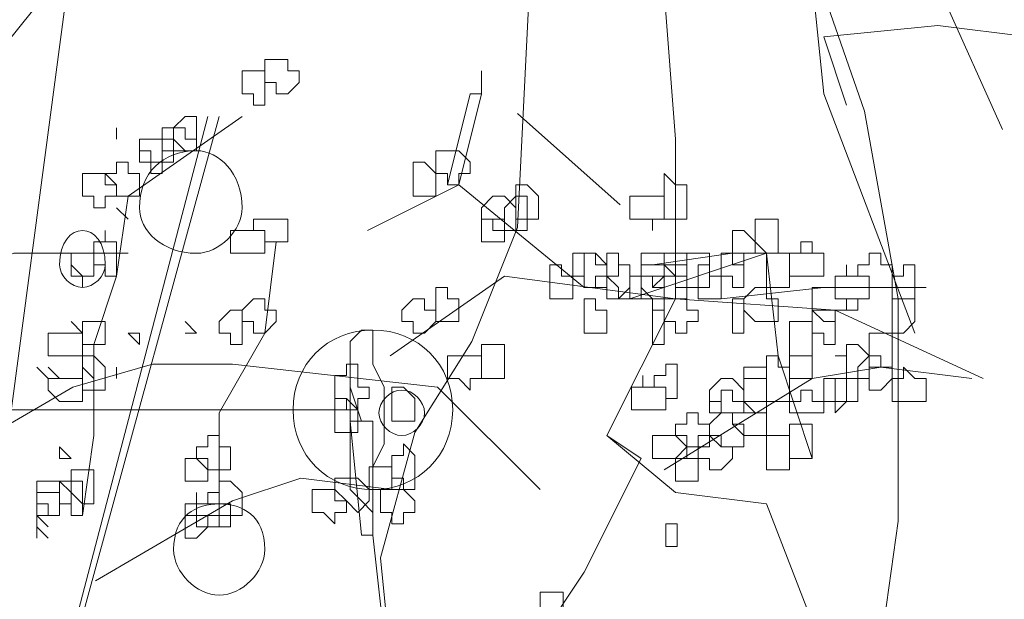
# Model space of a CAD drawing. Header units: millimetres. Extents: x 16698 to 93787, y -21104 to 39413.
# Tile 253 of 256: x 54691.59 to 54705.88, y 19710.49 to 19718.9. Entities that reach past the tile are written whole.
import ezdxf

# ---------------------------------------------------------------- set-up
doc = ezdxf.new("R2010")
doc.units = ezdxf.units.MM
doc.layers.add('_MODUS - zielen', color=66, linetype='Continuous', lineweight=9)

msp = doc.modelspace()

# ---------------------------------------------------------------- linework, layer by layer
at = {"layer": '_MODUS - zielen', "transparency": 33554687}
for p, q in [((54703.85001, 19717.57742), (54702.13218, 19722.52439)), ((54705.85413, 19717.31082), (54703.85001, 19721.78382)), ((54704.34081, 19714.85215), (54703.85001, 19717.57742)), ((54704.34081, 19711.62329), (54704.34081, 19714.85215)), ((54703.85001, 19708.12783), (54704.34081, 19711.62329))]:
    msp.add_line(p, q, dxfattribs=at)
for points in [[(54704.5836, 19714.35441), (54703.25989, 19717.82915), (54703.09443, 19719.48378), (54703.59082, 19721.30388), (54704.41814, 19722.62759), (54705.07999, 19724.28222), (54705.24545, 19727.59149)], [(54693.33208, 19727.26056), (54690.18828, 19703.59929), (54690.18828, 19703.59929)], [(54693.33208, 19727.26056), (54690.18828, 19703.59929), (54690.18828, 19703.59929)], [(54701.10887, 19714.85081), (54701.10887, 19717.16729), (54700.9434, 19719.31832), (54700.44701, 19720.80749), (54700.44701, 19722.29666), (54698.95784, 19723.62037), (54697.46867, 19725.10954), (54695.9795, 19726.43325)], [(54695.31765, 19723.45491), (54693.00116, 19723.45491), (54692.83569, 19721.13842), (54692.67023, 19720.14564), (54691.34652, 19718.491), (54690.85013, 19717.33276)], [(54698.32018, 19705.95923), (54696.99647, 19709.43396), (54696.831, 19711.0886), (54697.32739, 19712.90869), (54698.15471, 19714.2324), (54698.81657, 19715.88704), (54698.98203, 19719.19631)], [(54703.59082, 19717.66368), (54703.25989, 19718.65646), (54704.91453, 19718.82193), (54706.23823, 19718.65646), (54707.23102, 19717.49822), (54708.05833, 19716.00905)], [(54698.29599, 19718.16007), (54698.29599, 19717.82915), (54698.29599, 19717.82915)], [(54698.13052, 19717.82915), (54697.7996, 19716.50544), (54697.7996, 19716.50544)], [(54698.13052, 19717.82915), (54698.29599, 19717.82915), (54697.96506, 19716.50544), (54697.7996, 19716.50544)], [(54700.30574, 19716.21796), (54698.81657, 19717.54167), (54698.81657, 19717.54167)], [(54694.49033, 19717.49822), (54690.68467, 19703.59929), (54694.32487, 19717.49822)], [(54694.82126, 19717.49822), (54693.16662, 19716.33998), (54693.00116, 19715.18173), (54692.67023, 19714.18895)], [(54693.00116, 19717.16729), (54693.00116, 19717.33276), (54693.00116, 19717.33276)], [(54699.78516, 19715.01627), (54697.96506, 19716.50544), (54696.64135, 19715.84359)], [(54693.16662, 19716.00905), (54693.00116, 19716.17451), (54693.00116, 19716.17451)], [(54695.31765, 19715.67812), (54695.15218, 19714.35441), (54695.15218, 19714.35441)], [(54683.40428, 19703.43383), (54684.23159, 19705.58485), (54684.72798, 19706.57763), (54686.05169, 19707.90134), (54686.54808, 19708.72866), (54687.54086, 19710.21783), (54688.53364, 19711.54154), (54689.36096, 19713.03071), (54690.02282, 19714.35441), (54690.68467, 19715.18173), (54691.51199, 19715.51266), (54692.3393, 19715.51266), (54693.16662, 19715.51266)], [(54702.59804, 19714.02349), (54702.43257, 19715.51266), (54700.44701, 19714.85081)], [(54703.09443, 19715.51266), (54701.93618, 19715.51266), (54700.77794, 19715.3472)], [(54692.50477, 19715.18173), (54692.3393, 19715.3472), (54692.3393, 19715.3472)], [(54701.10887, 19714.85081), (54698.62692, 19715.18173), (54696.97228, 19714.02349)], [(54704.74906, 19715.01627), (54703.25989, 19715.01627), (54701.77072, 19714.85081)], [(54701.10887, 19714.85081), (54700.11609, 19712.86524), (54700.61248, 19712.53432), (54699.78516, 19710.87968), (54699.12331, 19709.8869)], [(54701.10887, 19714.85081), (54703.42536, 19714.68534), (54705.57638, 19713.69256)], [(54692.50477, 19714.35441), (54692.3393, 19714.51988), (54692.3393, 19714.51988)], [(54694.1594, 19714.35441), (54693.99394, 19714.51988), (54693.99394, 19714.51988)], [(54694.1594, 19714.35441), (54693.99394, 19714.51988), (54693.99394, 19714.51988)], [(54693.33208, 19714.35441), (54693.16662, 19714.35441), (54693.16662, 19714.35441)], [(54693.33208, 19714.18895), (54693.16662, 19714.35441), (54693.16662, 19714.35441)], [(54693.33208, 19714.18895), (54693.33208, 19714.35441), (54693.33208, 19714.35441)], [(54693.33208, 19714.18895), (54693.33208, 19714.35441), (54693.33208, 19714.35441)], [(54694.1594, 19714.35441), (54693.99394, 19714.35441), (54693.99394, 19714.35441)], [(54694.1594, 19714.35441), (54693.99394, 19714.35441), (54693.99394, 19714.35441)], [(54694.1594, 19714.35441), (54693.99394, 19714.35441), (54693.99394, 19714.35441)], [(54695.15218, 19714.35441), (54694.49033, 19713.19617), (54694.49033, 19711.54154)], [(54692.67023, 19714.18895), (54692.67023, 19712.86524), (54692.50477, 19711.707)], [(54703.09443, 19712.53432), (54702.59804, 19714.02349), (54702.59804, 19714.02349)], [(54699.14749, 19712.08138), (54697.65832, 19713.57055), (54694.67998, 19713.90147), (54693.52174, 19713.90147), (54692.36349, 19713.57055), (54690.37793, 19712.4123)], [(54692.00838, 19713.69256), (54691.84291, 19713.85802), (54691.84291, 19713.85802)], [(54692.00838, 19713.69256), (54691.84291, 19713.85802), (54691.84291, 19713.85802)], [(54692.00838, 19713.69256), (54691.84291, 19713.85802), (54691.84291, 19713.85802)], [(54692.00838, 19713.69256), (54691.84291, 19713.85802), (54691.84291, 19713.85802)], [(54692.00838, 19713.69256), (54691.84291, 19713.85802), (54691.84291, 19713.85802)], [(54692.00838, 19713.69256), (54691.84291, 19713.85802), (54691.84291, 19713.85802)], [(54692.00838, 19713.69256), (54691.84291, 19713.85802), (54691.84291, 19713.85802)], [(54692.00838, 19713.69256), (54691.84291, 19713.85802), (54691.84291, 19713.85802)], [(54692.17384, 19713.69256), (54692.00838, 19713.85802), (54692.00838, 19713.85802)], [(54692.17384, 19713.69256), (54692.00838, 19713.85802), (54692.00838, 19713.85802)], [(54692.67023, 19713.69256), (54692.50477, 19713.85802), (54692.50477, 19713.85802)], [(54692.67023, 19713.69256), (54692.50477, 19713.85802), (54692.50477, 19713.85802)], [(54692.67023, 19713.69256), (54692.50477, 19713.85802), (54692.50477, 19713.85802)], [(54692.67023, 19713.69256), (54692.50477, 19713.85802), (54692.50477, 19713.85802)], [(54692.67023, 19713.69256), (54692.50477, 19713.85802), (54692.50477, 19713.85802)], [(54693.00116, 19713.69256), (54693.00116, 19713.85802), (54693.00116, 19713.85802)], [(54693.00116, 19713.69256), (54693.00116, 19713.85802), (54693.00116, 19713.85802)], [(54693.00116, 19713.69256), (54693.00116, 19713.85802), (54693.00116, 19713.85802)], [(54693.00116, 19713.69256), (54693.00116, 19713.85802), (54693.00116, 19713.85802)], [(54693.00116, 19713.69256), (54693.00116, 19713.85802), (54693.00116, 19713.85802)], [(54704.08721, 19713.85802), (54703.09443, 19713.69256), (54700.9434, 19712.36885)], [(54705.41092, 19713.69256), (54704.08721, 19713.85802), (54704.08721, 19713.85802)], [(54696.3881, 19713.57055), (54696.55356, 19713.07416), (54696.55356, 19713.07416)], [(54696.50008, 19713.23962), (54694.84544, 19713.23962), (54693.35627, 19713.23962), (54690.37793, 19713.23962)], [(54696.3881, 19713.07416), (54696.55356, 19711.41952), (54696.55356, 19711.41952)], [(54696.3881, 19713.07416), (54696.71903, 19713.07416), (54696.71903, 19711.41952), (54696.55356, 19711.41952)], [(54704.25267, 19704.923), (54704.08721, 19706.90856), (54703.42536, 19708.72866), (54703.25989, 19709.72144), (54702.43257, 19711.87246), (54701.10887, 19712.03793), (54700.11609, 19712.86524)], [(54692.3393, 19712.53432), (54692.17384, 19712.69978), (54692.17384, 19712.69978)], [(54692.17384, 19712.53432), (54692.17384, 19712.69978), (54692.17384, 19712.69978)], [(54692.3393, 19712.53432), (54692.17384, 19712.69978), (54692.17384, 19712.69978)], [(54692.3393, 19712.53432), (54692.17384, 19712.69978), (54692.17384, 19712.69978)], [(54692.3393, 19712.53432), (54692.17384, 19712.53432), (54692.17384, 19712.53432)], [(54696.99647, 19712.08138), (54695.67276, 19712.24684), (54694.67998, 19711.91591), (54692.69442, 19710.75767)], [(54692.00838, 19711.54154), (54691.84291, 19711.707), (54691.84291, 19711.707)], [(54692.00838, 19711.54154), (54691.84291, 19711.707), (54691.84291, 19711.707)], [(54692.00838, 19711.54154), (54691.84291, 19711.707), (54691.84291, 19711.707)], [(54692.00838, 19711.54154), (54691.84291, 19711.707), (54691.84291, 19711.707)], [(54691.84291, 19711.54154), (54691.84291, 19711.707), (54691.84291, 19711.707)], [(54692.00838, 19711.37607), (54691.84291, 19711.54154), (54691.84291, 19711.54154)], [(54692.00838, 19711.37607), (54691.84291, 19711.54154), (54691.84291, 19711.54154)], [(54692.00838, 19711.37607), (54691.84291, 19711.54154), (54691.84291, 19711.54154)], [(54691.84291, 19711.37607), (54691.84291, 19711.54154), (54691.84291, 19711.54154)], [(54692.00838, 19711.37607), (54691.84291, 19711.54154), (54691.84291, 19711.54154)], [(54696.71903, 19711.41952), (54698.53913, 19695.03864), (54698.53913, 19695.03864)], [(54696.71903, 19711.41952), (54698.53913, 19695.03864), (54698.53913, 19695.03864)]]:
    msp.add_lwpolyline(points, dxfattribs=at)
for points in [[(54695.31765, 19718.32554), (54695.15218, 19718.32554), (54695.15218, 19718.16007), (54695.15218, 19718.16007), (54695.15218, 19717.99461), (54695.31765, 19717.99461), (54695.31765, 19717.82915), (54695.48311, 19717.82915), (54695.48311, 19717.82915), (54695.64857, 19717.99461), (54695.64857, 19718.16007), (54695.64857, 19718.16007), (54695.48311, 19718.16007), (54695.48311, 19718.32554), (54695.48311, 19718.32554)], [(54694.98672, 19718.16007), (54694.82126, 19718.16007), (54694.82126, 19717.99461), (54694.82126, 19717.82915), (54694.82126, 19717.82915), (54694.98672, 19717.82915), (54694.98672, 19717.66368), (54695.15218, 19717.66368), (54695.15218, 19717.66368), (54695.15218, 19717.82915), (54695.15218, 19717.82915), (54695.15218, 19717.99461), (54695.15218, 19718.16007), (54695.15218, 19718.16007)], [(54693.99394, 19717.49822), (54693.82847, 19717.33276), (54693.82847, 19717.16729), (54693.82847, 19717.16729), (54693.99394, 19717.00183), (54693.99394, 19717.00183), (54694.1594, 19717.00183), (54694.1594, 19717.16729), (54694.1594, 19717.16729), (54694.1594, 19717.33276), (54694.1594, 19717.49822)], [(54693.82847, 19717.33276), (54693.66301, 19717.33276), (54693.66301, 19717.16729), (54693.66301, 19717.16729), (54693.66301, 19717.00183), (54693.82847, 19717.00183), (54693.82847, 19717.00183), (54693.99394, 19717.00183), (54693.99394, 19717.00183), (54693.99394, 19717.00183), (54694.1594, 19717.00183), (54694.1594, 19717.16729), (54694.1594, 19717.16729), (54693.99394, 19717.16729), (54693.99394, 19717.33276), (54693.99394, 19717.33276)], [(54693.49755, 19717.16729), (54693.33208, 19717.16729), (54693.33208, 19717.00183), (54693.33208, 19717.00183), (54693.33208, 19716.83637), (54693.49755, 19716.83637), (54693.49755, 19716.6709), (54693.66301, 19716.6709), (54693.66301, 19716.83637), (54693.66301, 19717.00183), (54693.66301, 19717.00183), (54693.66301, 19717.16729), (54693.66301, 19717.16729), (54693.66301, 19717.16729)], [(54693.49755, 19717.16729), (54693.49755, 19717.16729), (54693.33208, 19717.16729), (54693.33208, 19717.00183), (54693.49755, 19717.00183), (54693.49755, 19717.00183), (54693.49755, 19716.83637), (54693.66301, 19716.83637), (54693.66301, 19716.83637), (54693.82847, 19716.83637), (54693.82847, 19717.00183), (54693.82847, 19717.00183), (54693.82847, 19717.16729), (54693.82847, 19717.16729), (54693.66301, 19717.16729), (54693.66301, 19717.16729)], [(54697.7996, 19717.00183), (54697.7996, 19717.00183), (54697.63413, 19717.00183), (54697.63413, 19716.83637), (54697.63413, 19716.6709), (54697.7996, 19716.6709), (54697.7996, 19716.50544), (54697.7996, 19716.50544), (54697.96506, 19716.50544), (54697.96506, 19716.6709), (54698.13052, 19716.6709), (54698.13052, 19716.6709), (54698.13052, 19716.83637), (54697.96506, 19717.00183)], [(54693.00116, 19716.83637), (54693.00116, 19716.6709), (54692.83569, 19716.6709), (54692.83569, 19716.6709), (54693.00116, 19716.50544), (54693.00116, 19716.33998), (54693.00116, 19716.33998), (54693.16662, 19716.33998), (54693.33208, 19716.33998), (54693.33208, 19716.50544), (54693.33208, 19716.6709), (54693.33208, 19716.6709), (54693.16662, 19716.6709), (54693.16662, 19716.83637)], [(54697.46867, 19716.83637), (54697.30321, 19716.83637), (54697.30321, 19716.6709), (54697.30321, 19716.6709), (54697.30321, 19716.50544), (54697.30321, 19716.33998), (54697.46867, 19716.33998), (54697.46867, 19716.33998), (54697.63413, 19716.33998), (54697.63413, 19716.50544), (54697.63413, 19716.6709), (54697.63413, 19716.6709)], [(54692.67023, 19716.6709), (54692.50477, 19716.6709), (54692.50477, 19716.50544), (54692.50477, 19716.33998), (54692.50477, 19716.33998), (54692.67023, 19716.33998), (54692.67023, 19716.17451), (54692.83569, 19716.17451), (54692.83569, 19716.17451), (54692.83569, 19716.33998), (54693.00116, 19716.33998), (54693.00116, 19716.33998), (54693.00116, 19716.50544), (54692.83569, 19716.50544), (54692.83569, 19716.6709), (54692.83569, 19716.6709)], [(54700.9434, 19716.50544), (54700.9434, 19716.50544), (54700.9434, 19716.33998), (54700.9434, 19716.33998), (54700.9434, 19716.17451), (54700.9434, 19716.17451), (54700.9434, 19716.00905), (54701.10887, 19716.00905), (54701.27433, 19716.00905), (54701.27433, 19716.17451), (54701.27433, 19716.33998), (54701.27433, 19716.33998), (54701.27433, 19716.50544), (54701.10887, 19716.50544), (54700.9434, 19716.6709)], [(54698.95784, 19716.50544), (54698.79238, 19716.50544), (54698.79238, 19716.33998), (54698.79238, 19716.33998), (54698.79238, 19716.17451), (54698.79238, 19716.00905), (54698.95784, 19716.00905), (54698.95784, 19716.00905), (54699.12331, 19716.00905), (54699.12331, 19716.17451), (54699.12331, 19716.33998), (54699.12331, 19716.33998)], [(54698.46145, 19716.33998), (54698.29599, 19716.17451), (54698.29599, 19716.00905), (54698.29599, 19716.00905), (54698.46145, 19716.00905), (54698.46145, 19715.84359), (54698.62692, 19715.84359), (54698.62692, 19715.84359), (54698.79238, 19715.84359), (54698.79238, 19716.00905), (54698.79238, 19716.00905), (54698.79238, 19716.17451), (54698.62692, 19716.33998), (54698.62692, 19716.33998)], [(54698.62692, 19716.17451), (54698.62692, 19716.00905), (54698.62692, 19716.00905), (54698.62692, 19715.84359), (54698.79238, 19715.84359), (54698.79238, 19715.84359), (54698.95784, 19715.84359), (54698.95784, 19715.84359), (54698.95784, 19715.84359), (54698.95784, 19716.00905), (54698.95784, 19716.00905), (54698.95784, 19716.17451), (54698.95784, 19716.17451), (54698.95784, 19716.33998), (54698.79238, 19716.33998)], [(54700.61248, 19716.33998), (54700.61248, 19716.33998), (54700.44701, 19716.33998), (54700.44701, 19716.17451), (54700.44701, 19716.00905), (54700.61248, 19716.00905), (54700.61248, 19716.00905), (54700.77794, 19716.00905), (54700.77794, 19715.84359), (54700.77794, 19715.84359), (54700.77794, 19716.00905), (54700.9434, 19716.00905), (54700.9434, 19716.00905), (54700.9434, 19716.17451), (54700.9434, 19716.33998), (54700.77794, 19716.33998), (54700.77794, 19716.33998), (54700.77794, 19716.33998)], [(54695.15218, 19716.00905), (54694.98672, 19716.00905), (54694.98672, 19715.84359), (54695.15218, 19715.84359), (54695.15218, 19715.67812), (54695.15218, 19715.67812), (54695.31765, 19715.67812), (54695.48311, 19715.67812), (54695.48311, 19715.84359), (54695.48311, 19715.84359), (54695.48311, 19716.00905), (54695.31765, 19716.00905), (54695.31765, 19716.00905)], [(54698.29599, 19716.00905), (54698.29599, 19716.00905), (54698.29599, 19715.84359), (54698.29599, 19715.84359), (54698.29599, 19715.84359), (54698.29599, 19715.67812), (54698.46145, 19715.67812), (54698.62692, 19715.67812), (54698.62692, 19715.67812), (54698.62692, 19715.84359), (54698.62692, 19715.84359), (54698.62692, 19716.00905), (54698.62692, 19716.00905), (54698.46145, 19716.00905)], [(54702.43257, 19716.00905), (54702.26711, 19716.00905), (54702.26711, 19715.84359), (54702.26711, 19715.84359), (54702.26711, 19715.67812), (54702.43257, 19715.51266), (54702.43257, 19715.51266), (54702.59804, 19715.51266), (54702.59804, 19715.67812), (54702.59804, 19715.84359), (54702.59804, 19715.84359), (54702.59804, 19716.00905)], [(54692.83569, 19715.67812), (54692.67023, 19715.67812), (54692.67023, 19715.51266), (54692.67023, 19715.51266), (54692.67023, 19715.3472), (54692.83569, 19715.3472), (54692.83569, 19715.18173), (54692.83569, 19715.18173), (54693.00116, 19715.18173), (54693.00116, 19715.3472), (54693.00116, 19715.3472), (54693.00116, 19715.51266), (54693.00116, 19715.51266), (54693.00116, 19715.51266), (54693.00116, 19715.67812), (54692.83569, 19715.67812), (54692.83569, 19715.84359), (54692.83569, 19715.84359)], [(54692.83569, 19715.67812), (54692.67023, 19715.67812), (54692.67023, 19715.51266), (54692.67023, 19715.51266), (54692.67023, 19715.3472), (54692.83569, 19715.3472), (54692.83569, 19715.18173), (54692.83569, 19715.18173), (54693.00116, 19715.18173), (54693.00116, 19715.3472), (54693.00116, 19715.3472), (54693.00116, 19715.51266), (54693.00116, 19715.51266), (54693.00116, 19715.51266), (54693.00116, 19715.67812), (54692.83569, 19715.67812), (54692.83569, 19715.84359), (54692.83569, 19715.84359)], [(54694.82126, 19715.84359), (54694.65579, 19715.84359), (54694.65579, 19715.84359), (54694.65579, 19715.67812), (54694.65579, 19715.51266), (54694.82126, 19715.51266), (54694.82126, 19715.51266), (54694.82126, 19715.51266), (54694.98672, 19715.51266), (54694.98672, 19715.51266), (54695.15218, 19715.51266), (54695.15218, 19715.67812), (54695.15218, 19715.84359), (54694.98672, 19715.84359), (54694.98672, 19715.84359)], [(54701.93618, 19715.84359), (54701.93618, 19715.84359), (54701.93618, 19715.84359), (54701.93618, 19715.67812), (54701.93618, 19715.51266), (54701.93618, 19715.51266), (54701.93618, 19715.3472), (54702.10165, 19715.3472), (54702.10165, 19715.3472), (54702.10165, 19715.51266), (54702.26711, 19715.51266), (54702.26711, 19715.51266), (54702.26711, 19715.67812), (54702.10165, 19715.84359), (54702.10165, 19715.84359)], [(54702.92897, 19715.67812), (54702.92897, 19715.51266), (54702.7635, 19715.51266), (54702.7635, 19715.51266), (54702.7635, 19715.3472), (54702.7635, 19715.18173), (54702.92897, 19715.18173), (54702.92897, 19715.18173), (54703.09443, 19715.18173), (54703.09443, 19715.18173), (54703.09443, 19715.18173), (54703.25989, 19715.18173), (54703.25989, 19715.3472), (54703.25989, 19715.51266), (54703.09443, 19715.51266), (54703.09443, 19715.51266), (54703.09443, 19715.51266), (54703.09443, 19715.67812)], [(54692.50477, 19715.51266), (54692.3393, 19715.51266), (54692.3393, 19715.51266), (54692.3393, 19715.3472), (54692.3393, 19715.18173), (54692.3393, 19715.18173), (54692.50477, 19715.18173), (54692.50477, 19715.01627), (54692.50477, 19715.18173), (54692.67023, 19715.18173), (54692.67023, 19715.18173), (54692.67023, 19715.3472), (54692.67023, 19715.51266)], [(54692.50477, 19715.51266), (54692.3393, 19715.51266), (54692.3393, 19715.51266), (54692.3393, 19715.3472), (54692.3393, 19715.18173), (54692.3393, 19715.18173), (54692.50477, 19715.18173), (54692.50477, 19715.01627), (54692.50477, 19715.18173), (54692.67023, 19715.18173), (54692.67023, 19715.18173), (54692.67023, 19715.3472), (54692.67023, 19715.51266)], [(54699.78516, 19715.51266), (54699.6197, 19715.51266), (54699.6197, 19715.3472), (54699.6197, 19715.18173), (54699.6197, 19715.18173), (54699.78516, 19715.18173), (54699.78516, 19715.01627), (54699.78516, 19715.01627), (54699.95062, 19715.01627), (54699.95062, 19715.18173), (54700.11609, 19715.18173), (54700.11609, 19715.18173), (54700.11609, 19715.3472), (54699.95062, 19715.3472), (54699.95062, 19715.51266)], [(54699.78516, 19715.51266), (54699.78516, 19715.51266), (54699.78516, 19715.3472), (54699.78516, 19715.18173), (54699.78516, 19715.18173), (54699.78516, 19715.01627), (54699.78516, 19715.01627), (54699.95062, 19715.01627), (54700.11609, 19715.01627), (54700.11609, 19715.18173), (54700.11609, 19715.18173), (54700.11609, 19715.3472), (54699.95062, 19715.51266)], [(54700.11609, 19715.51266), (54700.11609, 19715.3472), (54700.11609, 19715.18173), (54700.11609, 19715.18173), (54700.11609, 19715.01627), (54700.11609, 19715.01627), (54700.11609, 19714.85081), (54700.28155, 19714.85081), (54700.44701, 19715.01627), (54700.44701, 19715.18173), (54700.44701, 19715.18173), (54700.44701, 19715.3472), (54700.28155, 19715.3472), (54700.28155, 19715.51266)], [(54700.77794, 19715.51266), (54700.61248, 19715.51266), (54700.61248, 19715.51266), (54700.61248, 19715.3472), (54700.61248, 19715.18173), (54700.77794, 19715.18173), (54700.77794, 19715.18173), (54700.77794, 19715.01627), (54700.9434, 19715.18173), (54700.9434, 19715.18173), (54700.9434, 19715.3472), (54700.9434, 19715.3472), (54700.9434, 19715.51266)], [(54700.9434, 19715.51266), (54700.9434, 19715.51266), (54700.9434, 19715.51266), (54700.9434, 19715.3472), (54700.9434, 19715.18173), (54700.9434, 19715.18173), (54700.9434, 19715.18173), (54701.10887, 19715.18173), (54701.10887, 19715.01627), (54701.27433, 19715.01627), (54701.27433, 19715.18173), (54701.27433, 19715.18173), (54701.27433, 19715.18173), (54701.27433, 19715.3472), (54701.27433, 19715.51266), (54701.27433, 19715.51266), (54701.10887, 19715.51266)], [(54701.27433, 19715.51266), (54701.27433, 19715.51266), (54701.27433, 19715.3472), (54701.27433, 19715.18173), (54701.27433, 19715.18173), (54701.27433, 19715.01627), (54701.43979, 19715.01627), (54701.60526, 19715.01627), (54701.60526, 19715.18173), (54701.60526, 19715.18173), (54701.60526, 19715.18173), (54701.60526, 19715.18173), (54701.60526, 19715.3472), (54701.60526, 19715.51266), (54701.43979, 19715.51266)], [(54701.93618, 19715.51266), (54701.77072, 19715.51266), (54701.77072, 19715.3472), (54701.77072, 19715.18173), (54701.77072, 19715.18173), (54701.93618, 19715.18173), (54701.93618, 19715.01627), (54701.93618, 19715.01627), (54702.10165, 19715.01627), (54702.10165, 19715.18173), (54702.10165, 19715.18173), (54702.10165, 19715.18173), (54702.10165, 19715.3472), (54702.10165, 19715.3472), (54702.10165, 19715.51266)], [(54702.43257, 19715.51266), (54702.43257, 19715.3472), (54702.43257, 19715.18173), (54702.43257, 19715.18173), (54702.43257, 19715.01627), (54702.59804, 19715.01627), (54702.7635, 19715.01627), (54702.7635, 19715.01627), (54702.7635, 19715.18173), (54702.7635, 19715.18173), (54702.7635, 19715.3472), (54702.7635, 19715.51266), (54702.59804, 19715.51266)], [(54703.92175, 19715.51266), (54703.92175, 19715.3472), (54703.75628, 19715.3472), (54703.75628, 19715.18173), (54703.92175, 19715.18173), (54703.92175, 19715.01627), (54703.92175, 19715.01627), (54704.08721, 19715.01627), (54704.25267, 19715.01627), (54704.25267, 19715.18173), (54704.25267, 19715.18173), (54704.25267, 19715.3472), (54704.08721, 19715.3472), (54704.08721, 19715.51266)], [(54699.28877, 19715.3472), (54699.28877, 19715.18173), (54699.28877, 19715.18173), (54699.28877, 19715.01627), (54699.28877, 19714.85081), (54699.45423, 19714.85081), (54699.45423, 19714.85081), (54699.45423, 19714.85081), (54699.6197, 19714.85081), (54699.6197, 19715.01627), (54699.6197, 19715.18173), (54699.6197, 19715.18173), (54699.45423, 19715.18173), (54699.45423, 19715.3472), (54699.45423, 19715.3472)], [(54700.28155, 19715.3472), (54700.28155, 19715.18173), (54700.11609, 19715.18173), (54700.11609, 19715.18173), (54700.28155, 19715.01627), (54700.28155, 19714.85081), (54700.44701, 19714.85081), (54700.44701, 19714.85081), (54700.61248, 19714.85081), (54700.61248, 19715.01627), (54700.61248, 19715.18173), (54700.61248, 19715.18173), (54700.44701, 19715.18173), (54700.44701, 19715.3472), (54700.44701, 19715.3472)], [(54700.77794, 19715.3472), (54700.61248, 19715.3472), (54700.61248, 19715.18173), (54700.61248, 19715.18173), (54700.61248, 19715.01627), (54700.77794, 19714.85081), (54700.77794, 19714.85081), (54700.9434, 19714.85081), (54700.9434, 19715.01627), (54700.9434, 19715.01627), (54700.9434, 19715.18173), (54700.9434, 19715.18173), (54700.9434, 19715.3472)], [(54700.9434, 19715.18173), (54700.77794, 19715.18173), (54700.77794, 19715.01627), (54700.9434, 19715.01627), (54700.9434, 19714.85081), (54700.9434, 19714.85081), (54701.10887, 19714.85081), (54701.27433, 19714.85081), (54701.27433, 19715.01627), (54701.27433, 19715.18173), (54701.10887, 19715.18173), (54700.9434, 19715.3472)], [(54700.9434, 19715.3472), (54700.9434, 19715.3472), (54700.9434, 19715.18173), (54700.9434, 19715.18173), (54700.9434, 19715.01627), (54700.9434, 19714.85081), (54701.10887, 19714.85081), (54701.27433, 19714.85081), (54701.27433, 19715.01627), (54701.27433, 19715.18173), (54701.27433, 19715.18173), (54701.27433, 19715.3472), (54701.10887, 19715.3472)], [(54701.60526, 19715.3472), (54701.43979, 19715.3472), (54701.43979, 19715.18173), (54701.43979, 19715.18173), (54701.43979, 19715.01627), (54701.43979, 19714.85081), (54701.60526, 19714.85081), (54701.60526, 19714.85081), (54701.60526, 19714.85081), (54701.60526, 19714.85081), (54701.77072, 19714.85081), (54701.77072, 19715.01627), (54701.77072, 19715.18173), (54701.77072, 19715.18173), (54701.60526, 19715.18173)], [(54703.59082, 19715.18173), (54703.42536, 19715.18173), (54703.42536, 19715.18173), (54703.42536, 19715.01627), (54703.42536, 19714.85081), (54703.59082, 19714.85081), (54703.59082, 19714.85081), (54703.59082, 19714.85081), (54703.75628, 19714.85081), (54703.75628, 19714.85081), (54703.92175, 19714.85081), (54703.92175, 19715.01627), (54703.92175, 19715.18173), (54703.75628, 19715.18173), (54703.75628, 19715.18173), (54703.59082, 19715.18173), (54703.59082, 19715.3472), (54703.59082, 19715.3472)], [(54704.41814, 19715.18173), (54704.25267, 19715.18173), (54704.25267, 19715.18173), (54704.25267, 19715.01627), (54704.25267, 19714.85081), (54704.41814, 19714.85081), (54704.41814, 19714.85081), (54704.5836, 19714.85081), (54704.5836, 19714.85081), (54704.5836, 19714.85081), (54704.5836, 19715.01627), (54704.5836, 19715.18173), (54704.5836, 19715.18173), (54704.5836, 19715.18173), (54704.5836, 19715.3472), (54704.41814, 19715.3472)], [(54700.61248, 19715.18173), (54700.61248, 19715.18173), (54700.44701, 19715.18173), (54700.44701, 19715.01627), (54700.44701, 19714.85081), (54700.61248, 19714.85081), (54700.77794, 19714.85081), (54700.77794, 19714.68534), (54700.77794, 19714.68534), (54700.77794, 19714.85081), (54700.9434, 19714.85081), (54700.9434, 19714.85081), (54700.9434, 19715.01627), (54700.9434, 19715.18173), (54700.77794, 19715.18173), (54700.77794, 19715.18173), (54700.77794, 19715.18173)], [(54703.59082, 19715.18173), (54703.59082, 19715.18173), (54703.42536, 19715.18173), (54703.42536, 19715.01627), (54703.42536, 19714.85081), (54703.59082, 19714.85081), (54703.59082, 19714.85081), (54703.59082, 19714.85081), (54703.59082, 19714.68534), (54703.75628, 19714.68534), (54703.75628, 19714.85081), (54703.92175, 19714.85081), (54703.92175, 19714.85081), (54703.92175, 19715.01627), (54703.92175, 19715.18173), (54703.75628, 19715.18173), (54703.75628, 19715.18173)], [(54697.7996, 19715.01627), (54697.63413, 19715.01627), (54697.63413, 19714.85081), (54697.63413, 19714.85081), (54697.63413, 19714.68534), (54697.63413, 19714.51988), (54697.7996, 19714.51988), (54697.7996, 19714.51988), (54697.7996, 19714.51988), (54697.96506, 19714.51988), (54697.96506, 19714.68534), (54697.96506, 19714.85081), (54697.96506, 19714.85081), (54697.7996, 19714.85081)], [(54702.26711, 19715.01627), (54702.10165, 19714.85081), (54702.10165, 19714.85081), (54702.10165, 19714.68534), (54702.26711, 19714.51988), (54702.43257, 19714.51988), (54702.43257, 19714.51988), (54702.43257, 19714.51988), (54702.43257, 19714.51988), (54702.59804, 19714.51988), (54702.59804, 19714.68534), (54702.59804, 19714.85081), (54702.43257, 19714.85081), (54702.43257, 19715.01627)], [(54703.25989, 19715.01627), (54703.09443, 19715.01627), (54703.09443, 19714.85081), (54703.09443, 19714.85081), (54703.09443, 19714.68534), (54703.25989, 19714.51988), (54703.42536, 19714.51988), (54703.42536, 19714.51988), (54703.42536, 19714.68534), (54703.59082, 19714.68534), (54703.59082, 19714.85081), (54703.42536, 19714.85081), (54703.42536, 19715.01627), (54703.42536, 19715.01627)], [(54694.98672, 19714.85081), (54694.82126, 19714.68534), (54694.82126, 19714.51988), (54694.82126, 19714.51988), (54694.98672, 19714.51988), (54694.98672, 19714.35441), (54695.15218, 19714.35441), (54695.15218, 19714.35441), (54695.31765, 19714.51988), (54695.31765, 19714.51988), (54695.31765, 19714.68534), (54695.15218, 19714.68534), (54695.15218, 19714.85081), (54695.15218, 19714.85081)], [(54697.30321, 19714.85081), (54697.13774, 19714.68534), (54697.13774, 19714.51988), (54697.13774, 19714.51988), (54697.30321, 19714.51988), (54697.30321, 19714.35441), (54697.46867, 19714.35441), (54697.46867, 19714.35441), (54697.63413, 19714.51988), (54697.63413, 19714.51988), (54697.63413, 19714.68534), (54697.46867, 19714.68534), (54697.46867, 19714.85081), (54697.46867, 19714.85081)], [(54699.78516, 19714.85081), (54699.78516, 19714.68534), (54699.78516, 19714.51988), (54699.78516, 19714.51988), (54699.78516, 19714.35441), (54699.78516, 19714.35441), (54699.78516, 19714.35441), (54699.95062, 19714.35441), (54700.11609, 19714.35441), (54700.11609, 19714.51988), (54700.11609, 19714.51988), (54700.11609, 19714.68534), (54699.95062, 19714.68534), (54699.95062, 19714.85081)], [(54701.10887, 19714.85081), (54700.9434, 19714.85081), (54700.9434, 19714.68534), (54700.9434, 19714.51988), (54700.9434, 19714.51988), (54701.10887, 19714.51988), (54701.10887, 19714.35441), (54701.27433, 19714.35441), (54701.27433, 19714.35441), (54701.27433, 19714.51988), (54701.43979, 19714.51988), (54701.43979, 19714.51988), (54701.43979, 19714.68534), (54701.27433, 19714.68534), (54701.27433, 19714.85081), (54701.27433, 19714.85081)], [(54701.93618, 19714.85081), (54701.93618, 19714.85081), (54701.93618, 19714.68534), (54701.93618, 19714.51988), (54701.93618, 19714.51988), (54701.93618, 19714.35441), (54702.10165, 19714.35441), (54702.10165, 19714.35441), (54702.10165, 19714.51988), (54702.10165, 19714.51988), (54702.10165, 19714.68534), (54702.10165, 19714.85081), (54702.10165, 19714.85081)], [(54704.25267, 19714.85081), (54704.25267, 19714.85081), (54704.25267, 19714.68534), (54704.25267, 19714.51988), (54704.25267, 19714.51988), (54704.25267, 19714.51988), (54704.25267, 19714.35441), (54704.41814, 19714.35441), (54704.5836, 19714.51988), (54704.5836, 19714.51988), (54704.5836, 19714.68534), (54704.5836, 19714.85081), (54704.41814, 19714.85081), (54704.41814, 19714.85081)], [(54694.65579, 19714.68534), (54694.49033, 19714.51988), (54694.49033, 19714.51988), (54694.49033, 19714.35441), (54694.49033, 19714.35441), (54694.65579, 19714.35441), (54694.65579, 19714.18895), (54694.82126, 19714.18895), (54694.82126, 19714.35441), (54694.82126, 19714.35441), (54694.82126, 19714.51988), (54694.82126, 19714.51988), (54694.82126, 19714.51988), (54694.82126, 19714.68534)], [(54700.77794, 19714.68534), (54700.77794, 19714.51988), (54700.77794, 19714.51988), (54700.77794, 19714.35441), (54700.77794, 19714.35441), (54700.77794, 19714.35441), (54700.77794, 19714.18895), (54700.9434, 19714.18895), (54700.9434, 19714.35441), (54700.9434, 19714.35441), (54700.9434, 19714.51988), (54700.9434, 19714.51988), (54700.9434, 19714.51988), (54700.9434, 19714.68534)], [(54703.09443, 19714.68534), (54703.09443, 19714.51988), (54703.09443, 19714.51988), (54703.09443, 19714.51988), (54703.09443, 19714.35441), (54703.09443, 19714.35441), (54703.09443, 19714.35441), (54703.25989, 19714.35441), (54703.25989, 19714.18895), (54703.42536, 19714.18895), (54703.42536, 19714.35441), (54703.42536, 19714.35441), (54703.42536, 19714.35441), (54703.42536, 19714.51988), (54703.42536, 19714.51988), (54703.42536, 19714.68534), (54703.25989, 19714.68534)], [(54692.50477, 19714.51988), (54692.50477, 19714.51988), (54692.50477, 19714.51988), (54692.50477, 19714.35441), (54692.50477, 19714.35441), (54692.50477, 19714.18895), (54692.50477, 19714.18895), (54692.67023, 19714.18895), (54692.83569, 19714.18895), (54692.83569, 19714.35441), (54692.83569, 19714.35441), (54692.83569, 19714.51988), (54692.67023, 19714.51988)], [(54696.71903, 19714.39786), (54696.55356, 19714.39786), (54696.55356, 19714.39786), (54696.3881, 19714.2324), (54696.3881, 19714.06694), (54696.3881, 19713.90147), (54696.3881, 19713.57055), (54696.3881, 19713.40508), (54696.3881, 19713.23962), (54696.3881, 19712.90869), (54696.3881, 19712.74323), (54696.3881, 19712.4123), (54696.3881, 19712.24684), (54696.3881, 19712.08138), (54696.55356, 19711.91591), (54696.71903, 19711.75045), (54696.71903, 19711.91591), (54696.71903, 19712.08138), (54696.71903, 19712.24684), (54696.71903, 19712.4123), (54696.88449, 19712.74323), (54696.88449, 19712.90869), (54696.88449, 19713.23962), (54696.88449, 19713.40508), (54696.88449, 19713.57055), (54696.71903, 19713.90147), (54696.71903, 19714.06694), (54696.71903, 19714.2324)], [(54702.7635, 19714.51988), (54702.7635, 19714.51988), (54702.7635, 19714.35441), (54702.7635, 19714.35441), (54702.7635, 19714.18895), (54702.7635, 19714.02349), (54702.92897, 19714.02349), (54703.09443, 19714.02349), (54703.09443, 19714.18895), (54703.09443, 19714.35441), (54703.09443, 19714.35441), (54703.09443, 19714.51988), (54702.92897, 19714.51988)], [(54692.17384, 19714.35441), (54692.00838, 19714.35441), (54692.00838, 19714.18895), (54692.00838, 19714.02349), (54692.17384, 19714.02349), (54692.17384, 19714.02349), (54692.17384, 19714.02349), (54692.3393, 19714.02349), (54692.50477, 19714.02349), (54692.50477, 19714.02349), (54692.50477, 19714.18895), (54692.50477, 19714.35441), (54692.3393, 19714.35441)], [(54703.92175, 19714.35441), (54703.92175, 19714.35441), (54703.92175, 19714.35441), (54703.92175, 19714.18895), (54703.92175, 19714.02349), (54703.92175, 19714.02349), (54703.92175, 19714.02349), (54703.92175, 19713.85802), (54704.08721, 19713.85802), (54704.25267, 19713.85802), (54704.25267, 19714.02349), (54704.25267, 19714.02349), (54704.25267, 19714.02349), (54704.25267, 19714.18895), (54704.25267, 19714.18895), (54704.25267, 19714.35441), (54704.08721, 19714.35441), (54704.08721, 19714.35441)], [(54698.29599, 19714.18895), (54698.29599, 19714.18895), (54698.29599, 19714.02349), (54698.29599, 19714.02349), (54698.29599, 19713.85802), (54698.29599, 19713.69256), (54698.46145, 19713.69256), (54698.62692, 19713.69256), (54698.62692, 19713.85802), (54698.62692, 19714.02349), (54698.62692, 19714.02349), (54698.62692, 19714.18895), (54698.46145, 19714.18895)], [(54703.59082, 19714.18895), (54703.59082, 19714.02349), (54703.42536, 19714.02349), (54703.59082, 19714.02349), (54703.59082, 19713.85802), (54703.59082, 19713.69256), (54703.59082, 19713.69256), (54703.75628, 19713.69256), (54703.92175, 19713.69256), (54703.92175, 19713.85802), (54703.92175, 19714.02349), (54703.92175, 19714.02349), (54703.75628, 19714.18895)], [(54692.50477, 19714.02349), (54692.50477, 19714.02349), (54692.50477, 19713.85802), (54692.50477, 19713.69256), (54692.50477, 19713.69256), (54692.50477, 19713.5271), (54692.50477, 19713.5271), (54692.67023, 19713.5271), (54692.83569, 19713.5271), (54692.83569, 19713.69256), (54692.83569, 19713.69256), (54692.83569, 19713.85802), (54692.67023, 19714.02349)], [(54697.96506, 19714.02349), (54697.96506, 19714.02349), (54697.7996, 19714.02349), (54697.7996, 19713.85802), (54697.7996, 19713.69256), (54697.96506, 19713.69256), (54698.13052, 19713.5271), (54698.13052, 19713.5271), (54698.13052, 19713.69256), (54698.29599, 19713.69256), (54698.29599, 19713.69256), (54698.29599, 19713.85802), (54698.29599, 19714.02349), (54698.13052, 19714.02349), (54698.13052, 19714.02349)], [(54702.43257, 19714.02349), (54702.43257, 19713.85802), (54702.43257, 19713.85802), (54702.43257, 19713.69256), (54702.43257, 19713.69256), (54702.43257, 19713.5271), (54702.43257, 19713.5271), (54702.43257, 19713.36163), (54702.59804, 19713.36163), (54702.7635, 19713.36163), (54702.7635, 19713.5271), (54702.7635, 19713.69256), (54702.7635, 19713.69256), (54702.7635, 19713.69256), (54702.7635, 19713.85802), (54702.59804, 19713.85802), (54702.59804, 19714.02349)], [(54702.7635, 19714.02349), (54702.7635, 19714.02349), (54702.7635, 19714.02349), (54702.7635, 19713.85802), (54702.7635, 19713.69256), (54702.7635, 19713.69256), (54702.92897, 19713.69256), (54703.09443, 19713.69256), (54703.09443, 19713.69256), (54703.09443, 19713.69256), (54703.09443, 19713.85802), (54703.09443, 19714.02349), (54703.09443, 19714.02349), (54702.92897, 19714.02349)], [(54703.92175, 19714.02349), (54703.75628, 19713.85802), (54703.75628, 19713.69256), (54703.75628, 19713.69256), (54703.92175, 19713.69256), (54703.92175, 19713.5271), (54703.92175, 19713.5271), (54704.08721, 19713.5271), (54704.25267, 19713.69256), (54704.25267, 19713.69256), (54704.25267, 19713.85802), (54704.08721, 19713.85802), (54704.08721, 19714.02349)], [(54696.33461, 19713.73601), (54696.16915, 19713.73601), (54696.16915, 19713.57055), (54696.16915, 19713.57055), (54696.16915, 19713.40508), (54696.33461, 19713.40508), (54696.33461, 19713.23962), (54696.50008, 19713.23962), (54696.50008, 19713.23962), (54696.50008, 19713.40508), (54696.66554, 19713.40508), (54696.66554, 19713.57055), (54696.66554, 19713.57055), (54696.50008, 19713.57055), (54696.50008, 19713.73601), (54696.50008, 19713.73601), (54696.50008, 19713.90147), (54696.33461, 19713.90147)], [(54700.96759, 19713.90147), (54700.96759, 19713.73601), (54700.80213, 19713.73601), (54700.80213, 19713.57055), (54700.96759, 19713.57055), (54700.96759, 19713.57055), (54700.96759, 19713.40508), (54700.96759, 19713.40508), (54701.13305, 19713.40508), (54701.13305, 19713.40508), (54701.13305, 19713.57055), (54701.13305, 19713.57055), (54701.13305, 19713.73601), (54701.13305, 19713.90147)], [(54702.10165, 19713.85802), (54702.10165, 19713.85802), (54702.10165, 19713.69256), (54702.10165, 19713.69256), (54702.10165, 19713.5271), (54702.10165, 19713.36163), (54702.10165, 19713.36163), (54702.26711, 19713.36163), (54702.43257, 19713.36163), (54702.43257, 19713.5271), (54702.43257, 19713.5271), (54702.43257, 19713.69256), (54702.43257, 19713.69256), (54702.43257, 19713.69256), (54702.43257, 19713.85802), (54702.26711, 19713.85802)], [(54703.59082, 19713.69256), (54703.42536, 19713.69256), (54703.42536, 19713.69256), (54703.42536, 19713.5271), (54703.42536, 19713.36163), (54703.59082, 19713.36163), (54703.59082, 19713.36163), (54703.59082, 19713.36163), (54703.75628, 19713.36163), (54703.75628, 19713.36163), (54703.75628, 19713.5271), (54703.75628, 19713.69256), (54703.75628, 19713.69256), (54703.59082, 19713.69256), (54703.59082, 19713.85802)], [(54704.41814, 19713.69256), (54704.25267, 19713.69256), (54704.25267, 19713.69256), (54704.25267, 19713.5271), (54704.25267, 19713.36163), (54704.41814, 19713.36163), (54704.41814, 19713.36163), (54704.5836, 19713.36163), (54704.5836, 19713.36163), (54704.5836, 19713.36163), (54704.74906, 19713.36163), (54704.74906, 19713.5271), (54704.74906, 19713.69256), (54704.5836, 19713.69256), (54704.5836, 19713.69256), (54704.5836, 19713.69256), (54704.41814, 19713.85802)], [(54692.17384, 19713.69256), (54692.00838, 19713.69256), (54692.00838, 19713.69256), (54692.00838, 19713.5271), (54692.17384, 19713.36163), (54692.17384, 19713.36163), (54692.3393, 19713.36163), (54692.50477, 19713.36163), (54692.50477, 19713.5271), (54692.50477, 19713.69256), (54692.3393, 19713.69256)], [(54700.63666, 19713.57055), (54700.4712, 19713.57055), (54700.4712, 19713.57055), (54700.4712, 19713.40508), (54700.4712, 19713.23962), (54700.63666, 19713.23962), (54700.63666, 19713.23962), (54700.63666, 19713.23962), (54700.80213, 19713.23962), (54700.80213, 19713.23962), (54700.96759, 19713.23962), (54700.96759, 19713.40508), (54700.96759, 19713.57055), (54700.80213, 19713.57055), (54700.63666, 19713.57055), (54700.63666, 19713.73601), (54700.63666, 19713.73601)], [(54701.77072, 19713.69256), (54701.60526, 19713.5271), (54701.60526, 19713.36163), (54701.77072, 19713.36163), (54701.77072, 19713.19617), (54701.93618, 19713.19617), (54701.93618, 19713.19617), (54702.10165, 19713.19617), (54702.10165, 19713.36163), (54702.10165, 19713.36163), (54702.10165, 19713.5271), (54701.93618, 19713.69256), (54701.93618, 19713.69256)], [(54702.10165, 19713.69256), (54702.10165, 19713.69256), (54702.10165, 19713.5271), (54702.10165, 19713.36163), (54702.10165, 19713.36163), (54702.10165, 19713.36163), (54702.10165, 19713.19617), (54702.26711, 19713.19617), (54702.43257, 19713.19617), (54702.43257, 19713.36163), (54702.43257, 19713.36163), (54702.43257, 19713.5271), (54702.43257, 19713.69256), (54702.26711, 19713.69256), (54702.26711, 19713.69256)], [(54703.25989, 19713.69256), (54703.25989, 19713.69256), (54703.25989, 19713.5271), (54703.25989, 19713.36163), (54703.25989, 19713.36163), (54703.42536, 19713.36163), (54703.42536, 19713.19617), (54703.42536, 19713.19617), (54703.59082, 19713.36163), (54703.59082, 19713.36163), (54703.59082, 19713.5271), (54703.59082, 19713.69256), (54703.42536, 19713.69256), (54703.42536, 19713.69256), (54703.42536, 19713.69256)], [(54697.16193, 19713.57055), (54696.99647, 19713.57055), (54696.99647, 19713.40508), (54696.99647, 19713.23962), (54696.99647, 19713.23962), (54696.99647, 19713.07416), (54697.16193, 19713.07416), (54697.16193, 19713.07416), (54697.32739, 19713.07416), (54697.32739, 19713.23962), (54697.32739, 19713.23962), (54697.32739, 19713.40508)], [(54696.16915, 19713.40508), (54696.16915, 19713.23962), (54696.16915, 19713.23962), (54696.16915, 19713.23962), (54696.16915, 19713.07416), (54696.16915, 19712.90869), (54696.16915, 19712.90869), (54696.33461, 19712.90869), (54696.50008, 19712.90869), (54696.50008, 19712.90869), (54696.50008, 19712.90869), (54696.50008, 19713.07416), (54696.50008, 19713.23962), (54696.50008, 19713.23962), (54696.33461, 19713.40508)], [(54701.77072, 19713.5271), (54701.77072, 19713.36163), (54701.60526, 19713.36163), (54701.60526, 19713.36163), (54701.60526, 19713.19617), (54701.77072, 19713.19617), (54701.77072, 19713.19617), (54701.93618, 19713.19617), (54701.93618, 19713.19617), (54702.10165, 19713.19617), (54702.10165, 19713.19617), (54702.10165, 19713.36163), (54701.93618, 19713.36163), (54701.93618, 19713.5271), (54701.93618, 19713.5271)], [(54702.92897, 19713.5271), (54702.92897, 19713.36163), (54702.7635, 19713.36163), (54702.7635, 19713.36163), (54702.7635, 19713.19617), (54702.92897, 19713.19617), (54702.92897, 19713.19617), (54703.09443, 19713.19617), (54703.09443, 19713.19617), (54703.25989, 19713.19617), (54703.25989, 19713.19617), (54703.25989, 19713.36163), (54703.09443, 19713.36163), (54703.09443, 19713.5271), (54703.09443, 19713.5271)], [(54702.10165, 19713.19617), (54701.93618, 19713.19617), (54701.93618, 19713.03071), (54702.10165, 19713.03071), (54702.10165, 19712.86524), (54702.10165, 19712.86524), (54702.26711, 19712.86524), (54702.43257, 19712.86524), (54702.43257, 19713.03071), (54702.43257, 19713.19617), (54702.26711, 19713.19617), (54702.10165, 19713.36163)], [(54701.27433, 19713.19617), (54701.27433, 19713.03071), (54701.10887, 19713.03071), (54701.10887, 19712.86524), (54701.10887, 19712.86524), (54701.27433, 19712.86524), (54701.27433, 19712.69978), (54701.27433, 19712.69978), (54701.43979, 19712.69978), (54701.60526, 19712.69978), (54701.60526, 19712.86524), (54701.60526, 19712.86524), (54701.60526, 19713.03071), (54701.43979, 19713.03071), (54701.43979, 19713.19617)], [(54701.77072, 19713.19617), (54701.60526, 19713.03071), (54701.60526, 19712.86524), (54701.60526, 19712.86524), (54701.77072, 19712.69978), (54701.93618, 19712.69978), (54701.93618, 19712.69978), (54702.10165, 19712.69978), (54702.10165, 19712.86524), (54702.10165, 19712.86524), (54701.93618, 19713.03071), (54701.93618, 19713.19617)], [(54702.7635, 19713.03071), (54702.7635, 19712.86524), (54702.7635, 19712.86524), (54702.7635, 19712.69978), (54702.7635, 19712.69978), (54702.7635, 19712.53432), (54702.92897, 19712.53432), (54703.09443, 19712.53432), (54703.09443, 19712.53432), (54703.09443, 19712.69978), (54703.09443, 19712.86524), (54703.09443, 19712.86524), (54703.09443, 19712.86524), (54703.09443, 19713.03071), (54702.92897, 19713.03071)], [(54694.32487, 19712.86524), (54694.32487, 19712.69978), (54694.1594, 19712.69978), (54694.1594, 19712.53432), (54694.1594, 19712.53432), (54694.32487, 19712.53432), (54694.32487, 19712.36885), (54694.49033, 19712.36885), (54694.49033, 19712.36885), (54694.65579, 19712.36885), (54694.65579, 19712.53432), (54694.65579, 19712.53432), (54694.65579, 19712.69978), (54694.49033, 19712.69978), (54694.49033, 19712.86524), (54694.49033, 19712.86524)], [(54700.9434, 19712.86524), (54700.77794, 19712.86524), (54700.77794, 19712.86524), (54700.77794, 19712.69978), (54700.77794, 19712.53432), (54700.9434, 19712.53432), (54700.9434, 19712.53432), (54700.9434, 19712.53432), (54701.10887, 19712.53432), (54701.27433, 19712.53432), (54701.27433, 19712.69978), (54701.10887, 19712.86524), (54701.10887, 19712.86524)], [(54701.60526, 19712.86524), (54701.43979, 19712.86524), (54701.43979, 19712.69978), (54701.43979, 19712.53432), (54701.43979, 19712.53432), (54701.60526, 19712.53432), (54701.60526, 19712.36885), (54701.60526, 19712.36885), (54701.77072, 19712.36885), (54701.93618, 19712.53432), (54701.93618, 19712.53432), (54701.93618, 19712.69978), (54701.77072, 19712.69978), (54701.77072, 19712.86524)], [(54702.43257, 19712.86524), (54702.43257, 19712.86524), (54702.43257, 19712.69978), (54702.43257, 19712.53432), (54702.43257, 19712.53432), (54702.43257, 19712.53432), (54702.43257, 19712.36885), (54702.59804, 19712.36885), (54702.7635, 19712.36885), (54702.7635, 19712.53432), (54702.7635, 19712.53432), (54702.7635, 19712.53432), (54702.7635, 19712.69978), (54702.7635, 19712.69978), (54702.7635, 19712.86524), (54702.59804, 19712.86524)], [(54697.16193, 19712.74323), (54697.16193, 19712.57777), (54696.99647, 19712.57777), (54696.99647, 19712.4123), (54696.99647, 19712.4123), (54696.99647, 19712.24684), (54697.16193, 19712.24684), (54697.16193, 19712.08138), (54697.32739, 19712.08138), (54697.32739, 19712.24684), (54697.32739, 19712.24684), (54697.32739, 19712.4123), (54697.32739, 19712.4123), (54697.32739, 19712.57777)], [(54701.27433, 19712.69978), (54701.10887, 19712.53432), (54701.10887, 19712.53432), (54701.10887, 19712.36885), (54701.10887, 19712.20339), (54701.27433, 19712.20339), (54701.27433, 19712.20339), (54701.27433, 19712.20339), (54701.43979, 19712.20339), (54701.43979, 19712.20339), (54701.43979, 19712.36885), (54701.43979, 19712.53432), (54701.43979, 19712.53432), (54701.27433, 19712.53432)], [(54693.99394, 19712.53432), (54693.99394, 19712.53432), (54693.99394, 19712.53432), (54693.99394, 19712.36885), (54693.99394, 19712.20339), (54693.99394, 19712.20339), (54693.99394, 19712.20339), (54694.1594, 19712.20339), (54694.1594, 19712.20339), (54694.1594, 19712.20339), (54694.32487, 19712.20339), (54694.32487, 19712.36885), (54694.1594, 19712.53432), (54694.1594, 19712.53432), (54694.1594, 19712.53432)], [(54696.831, 19712.4123), (54696.66554, 19712.4123), (54696.66554, 19712.4123), (54696.66554, 19712.24684), (54696.66554, 19712.08138), (54696.66554, 19712.08138), (54696.831, 19712.08138), (54696.831, 19712.08138), (54696.99647, 19712.08138), (54696.99647, 19712.08138), (54696.99647, 19712.24684), (54696.99647, 19712.4123)], [(54692.3393, 19712.36885), (54692.3393, 19712.20339), (54692.3393, 19712.20339), (54692.3393, 19712.03793), (54692.50477, 19711.87246), (54692.50477, 19711.87246), (54692.67023, 19711.87246), (54692.67023, 19712.03793), (54692.67023, 19712.20339), (54692.67023, 19712.20339), (54692.67023, 19712.36885), (54692.50477, 19712.36885), (54692.50477, 19712.36885)], [(54692.00838, 19712.20339), (54692.00838, 19712.20339), (54691.84291, 19712.20339), (54691.84291, 19712.03793), (54691.84291, 19711.87246), (54692.00838, 19711.87246), (54692.00838, 19711.707), (54692.17384, 19711.707), (54692.17384, 19711.707), (54692.17384, 19711.87246), (54692.3393, 19711.87246), (54692.3393, 19711.87246), (54692.3393, 19712.03793), (54692.17384, 19712.20339), (54692.17384, 19712.20339)], [(54692.17384, 19712.20339), (54692.17384, 19712.20339), (54692.17384, 19712.20339), (54692.17384, 19712.03793), (54692.17384, 19711.87246), (54692.17384, 19711.87246), (54692.17384, 19711.87246), (54692.3393, 19711.87246), (54692.3393, 19711.707), (54692.50477, 19711.707), (54692.50477, 19711.87246), (54692.50477, 19711.87246), (54692.50477, 19711.87246), (54692.50477, 19712.03793), (54692.50477, 19712.20339), (54692.50477, 19712.20339), (54692.3393, 19712.20339)], [(54694.49033, 19712.20339), (54694.49033, 19712.03793), (54694.32487, 19712.03793), (54694.32487, 19711.87246), (54694.49033, 19711.87246), (54694.49033, 19711.87246), (54694.49033, 19711.707), (54694.49033, 19711.707), (54694.65579, 19711.707), (54694.82126, 19711.707), (54694.82126, 19711.87246), (54694.82126, 19711.87246), (54694.82126, 19712.03793), (54694.65579, 19712.20339)], [(54696.33461, 19712.24684), (54696.16915, 19712.24684), (54696.16915, 19712.08138), (54696.16915, 19712.08138), (54696.33461, 19711.91591), (54696.50008, 19711.75045), (54696.50008, 19711.75045), (54696.66554, 19711.91591), (54696.66554, 19712.08138), (54696.66554, 19712.08138), (54696.50008, 19712.24684), (54696.50008, 19712.24684)], [(54691.84291, 19712.03793), (54691.84291, 19712.03793), (54691.84291, 19711.87246), (54691.84291, 19711.87246), (54691.84291, 19711.707), (54691.84291, 19711.707), (54692.00838, 19711.707), (54692.17384, 19711.707), (54692.17384, 19711.707), (54692.17384, 19711.707), (54692.17384, 19711.87246), (54692.17384, 19711.87246), (54692.17384, 19712.03793), (54692.00838, 19712.03793)], [(54694.1594, 19711.87246), (54693.99394, 19711.87246), (54693.99394, 19711.87246), (54693.99394, 19711.707), (54693.99394, 19711.707), (54694.1594, 19711.707), (54694.1594, 19711.54154), (54694.1594, 19711.54154), (54694.32487, 19711.54154), (54694.32487, 19711.707), (54694.49033, 19711.707), (54694.49033, 19711.707), (54694.49033, 19711.87246), (54694.32487, 19711.87246), (54694.1594, 19711.87246), (54694.1594, 19712.03793), (54694.1594, 19712.03793)], [(54696.00369, 19712.08138), (54695.83822, 19712.08138), (54695.83822, 19711.91591), (54695.83822, 19711.75045), (54696.00369, 19711.75045), (54696.16915, 19711.58499), (54696.16915, 19711.75045), (54696.33461, 19711.75045), (54696.33461, 19711.91591), (54696.16915, 19711.91591), (54696.16915, 19712.08138), (54696.16915, 19712.08138)], [(54696.99647, 19712.08138), (54696.99647, 19712.08138), (54696.831, 19712.08138), (54696.831, 19711.91591), (54696.831, 19711.75045), (54696.831, 19711.75045), (54696.99647, 19711.75045), (54696.99647, 19711.58499), (54697.16193, 19711.58499), (54697.16193, 19711.58499), (54697.16193, 19711.75045), (54697.32739, 19711.75045), (54697.32739, 19711.75045), (54697.32739, 19711.91591), (54697.16193, 19712.08138), (54697.16193, 19712.08138), (54697.16193, 19712.08138)], [(54693.99394, 19711.87246), (54693.99394, 19711.707), (54693.99394, 19711.707), (54693.99394, 19711.54154), (54693.99394, 19711.37607), (54693.99394, 19711.37607), (54694.1594, 19711.37607), (54694.1594, 19711.37607), (54694.1594, 19711.37607), (54694.32487, 19711.54154), (54694.32487, 19711.707), (54694.1594, 19711.707), (54694.1594, 19711.707), (54694.1594, 19711.87246)], [(54694.32487, 19711.87246), (54694.1594, 19711.87246), (54694.1594, 19711.87246), (54694.1594, 19711.707), (54694.1594, 19711.707), (54694.32487, 19711.707), (54694.32487, 19711.54154), (54694.49033, 19711.54154), (54694.49033, 19711.54154), (54694.65579, 19711.54154), (54694.65579, 19711.707), (54694.65579, 19711.707), (54694.65579, 19711.87246), (54694.49033, 19711.87246), (54694.49033, 19711.87246)], [(54700.96759, 19711.58499), (54700.96759, 19711.41952), (54700.96759, 19711.41952), (54700.96759, 19711.25406), (54700.96759, 19711.25406), (54701.13305, 19711.25406), (54701.13305, 19711.41952), (54701.13305, 19711.41952), (54701.13305, 19711.41952), (54701.13305, 19711.58499)], [(54699.31296, 19710.59221), (54699.14749, 19710.59221), (54699.14749, 19710.42674), (54699.14749, 19710.26128), (54699.14749, 19710.26128), (54699.31296, 19710.26128), (54699.31296, 19710.09581), (54699.47842, 19710.09581), (54699.47842, 19710.09581), (54699.47842, 19710.26128), (54699.47842, 19710.26128), (54699.47842, 19710.42674), (54699.47842, 19710.59221), (54699.47842, 19710.59221)]]:
    msp.add_lwpolyline(points, close=True, dxfattribs=at)
for points in [[(54694.82126, 19716.17451), (54694.82126, 19716.6709), (54694.49033, 19717.00183), (54694.1594, 19717.00183), (54694.1594, 19717.00183), (54693.66301, 19717.00183), (54693.33208, 19716.6709), (54693.33208, 19716.17451), (54693.33208, 19716.17451), (54693.33208, 19715.84359), (54693.66301, 19715.51266), (54694.1594, 19715.51266), (54694.1594, 19715.51266), (54694.49033, 19715.51266), (54694.82126, 19715.84359), (54694.82126, 19716.17451)], [(54692.83569, 19715.3472), (54692.83569, 19715.67812), (54692.67023, 19715.84359), (54692.50477, 19715.84359), (54692.50477, 19715.84359), (54692.3393, 19715.84359), (54692.17384, 19715.67812), (54692.17384, 19715.3472), (54692.17384, 19715.3472), (54692.17384, 19715.18173), (54692.3393, 19715.01627), (54692.50477, 19715.01627), (54692.50477, 19715.01627), (54692.67023, 19715.01627), (54692.83569, 19715.18173), (54692.83569, 19715.3472)], [(54697.87727, 19713.23962), (54697.87727, 19713.90147), (54697.38088, 19714.39786), (54696.71903, 19714.39786), (54696.71903, 19714.39786), (54696.05717, 19714.39786), (54695.56078, 19713.90147), (54695.56078, 19713.23962), (54695.56078, 19713.23962), (54695.56078, 19712.57777), (54696.05717, 19712.08138), (54696.71903, 19712.08138), (54696.71903, 19712.08138), (54697.38088, 19712.08138), (54697.87727, 19712.57777), (54697.87727, 19713.23962)], [(54697.46867, 19713.19617), (54697.46867, 19713.36163), (54697.30321, 19713.5271), (54697.13774, 19713.5271), (54697.13774, 19713.5271), (54696.97228, 19713.5271), (54696.80682, 19713.36163), (54696.80682, 19713.19617), (54696.80682, 19713.19617), (54696.80682, 19713.03071), (54696.97228, 19712.86524), (54697.13774, 19712.86524), (54697.13774, 19712.86524), (54697.30321, 19712.86524), (54697.46867, 19713.03071), (54697.46867, 19713.19617)], [(54695.15218, 19711.21061), (54695.15218, 19711.707), (54694.82126, 19711.87246), (54694.49033, 19711.87246), (54694.49033, 19711.87246), (54694.1594, 19711.87246), (54693.82847, 19711.707), (54693.82847, 19711.21061), (54693.82847, 19711.21061), (54693.82847, 19710.87968), (54694.1594, 19710.54876), (54694.49033, 19710.54876), (54694.49033, 19710.54876), (54694.82126, 19710.54876), (54695.15218, 19710.87968), (54695.15218, 19711.21061)]]:
    msp.add_open_spline(points, degree=3, knots=[0, 0, 0, 0, 0.0625, 0.0625, 0.0625, 0.062501, 0.125, 0.125, 0.125, 0.125001, 0.1875, 0.1875, 0.1875, 0.187501, 1, 1, 1, 1], dxfattribs=at)

doc.saveas('drawing.dxf')
